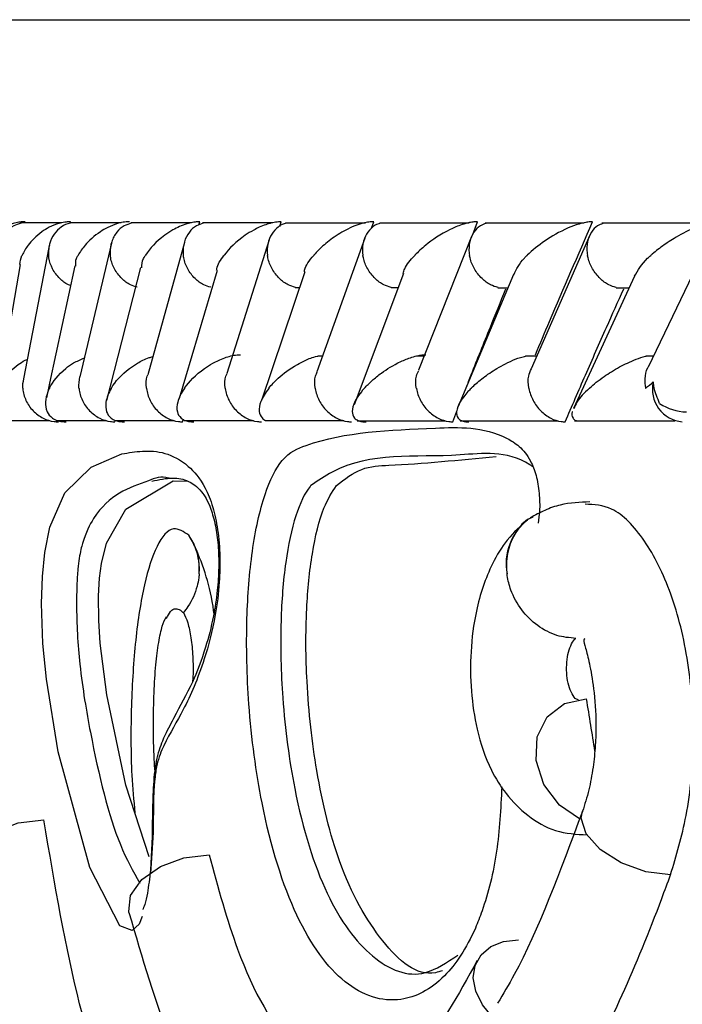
# Model space of a CAD drawing. Header units: millimetres. Extents: x 69 to 135, y 39 to 174.
# Tile 166 of 199: x 101.723 to 102.217, y 122.078 to 122.812. Entities that reach past the tile are written whole.
import ezdxf

# ---------------------------------------------------------------- set-up
doc = ezdxf.new("R2010")
doc.units = ezdxf.units.MM
doc.styles.add('SLDTEXTSTYLE0', font='TXT', dxfattribs={"width": 0.75})
doc.dimstyles.new('SLDDIMSTYLE0', dxfattribs={"dimtxt": 3.5, "dimasz": 3.302, "dimexe": 0, "dimexo": 0.0625, "dimgap": 0.875, "dimtad": 1, "dimdec": 0, "dimlfac": 20, "dimrnd": 1e-09, "dimzin": 12, "dimdsep": 46, "dimtxsty": 'SLDTEXTSTYLE0', "dimsah": 1, "dimcen": 0.09, "dimadec": 0, "dimazin": 3, "dimtfac": 1, "dimtdec": 0, "dimtofl": 0, "dimtmove": 0, "dimatfit": 3, "dimfxl": 0, "dimfrac": 2, "dimtolj": 1, "dimtzin": 12, "dimarcsym": 0})
doc.dimstyles.new('SLDDIMSTYLE1', dxfattribs={"dimtxt": 3.5, "dimasz": 3.302, "dimexe": 0, "dimexo": 0.0625, "dimgap": 0.875, "dimtad": 1, "dimdec": 0, "dimlfac": 20, "dimrnd": 1e-09, "dimzin": 12, "dimdsep": 46, "dimtxsty": 'SLDTEXTSTYLE0', "dimsah": 1, "dimcen": 0.09, "dimadec": 0, "dimazin": 3, "dimtfac": 1, "dimtdec": 0, "dimtmove": 0, "dimatfit": 0, "dimfxl": 0, "dimfrac": 2, "dimtolj": 1, "dimtzin": 12, "dimarcsym": 0})

# ---------------------------------------------------------------- blocks, each defined once
blk = doc.blocks.new('_D')
at = {"color": 7, "linetype": 'Continuous', "lineweight": 18}
for p, q in [((93.48267, 173.87203), (135.27939, 173.87203)), ((134.27939, 105.80017), (134.27939, 173.87203)), ((90.74517, 105.80017), (135.27939, 105.80017))]:
    blk.add_line(p, q, dxfattribs=at)
for points in [[(134.27939, 173.87203), (133.77139, 170.57003), (134.78739, 170.57003)], [(134.27939, 105.80017), (134.78739, 109.10217), (133.77139, 109.10217)]]:
    blk.add_solid(points, dxfattribs=at)
at = {"color": 7, "linetype": 'Continuous', "lineweight": 18, "insert": (129.76766, 135.88041), "char_height": 3.5, "attachment_point": 1, "rotation": 90, "style": 'SLDTEXTSTYLE0'}
blk.add_mtext('1361', dxfattribs=at)
blk = doc.blocks.new('_D_1')
at = {"color": 7, "linetype": 'Continuous', "lineweight": 18}
for p, q in [((92.27317, 128.19217), (124.49051, 128.19217)), ((123.49051, 128.19217), (123.49051, 105.80017)), ((90.74517, 105.80017), (124.49051, 105.80017))]:
    blk.add_line(p, q, dxfattribs=at)
for points in [[(123.49051, 128.19217), (122.98251, 124.89017), (123.99851, 124.89017)], [(123.49051, 105.80017), (123.99851, 109.10217), (122.98251, 109.10217)]]:
    blk.add_solid(points, dxfattribs=at)
at = {"color": 7, "linetype": 'Continuous', "lineweight": 18, "insert": (118.97878, 114.90278), "char_height": 3.5, "attachment_point": 1, "rotation": 90, "style": 'SLDTEXTSTYLE0'}
blk.add_mtext('448', dxfattribs=at)

msp = doc.modelspace()

# ---------------------------------------------------------------- linework, layer by layer
at = {"color": 1, "linetype": 'Continuous', "lineweight": 25}
msp.add_line((101.67112, 122.81225), (110.50458, 122.81225), dxfattribs=at)
at = {"color": 7, "linetype": 'Continuous', "lineweight": 25}
for p, q in [((101.75475, 122.66083), (101.72405, 122.66083)), ((101.79886, 122.66082), (101.76083, 122.66082)), ((101.76092, 122.66054), (101.76113, 122.66163)), ((101.85132, 122.66081), (101.80606, 122.66081)), ((101.85693, 122.65933), (101.85755, 122.66163)), ((101.91205, 122.66078), (101.85962, 122.66078)), ((101.91719, 122.65821), (101.91825, 122.66163)), ((101.98103, 122.66073), (101.92146, 122.66073)), ((101.98557, 122.65687), (101.98724, 122.66163)), ((102.0583, 122.66068), (101.99159, 122.66068)), ((102.06086, 122.65228), (102.06453, 122.66163)), ((102.14397, 122.66062), (102.07008, 122.66062)), ((102.23816, 122.66057), (102.15704, 122.66057)), ((101.90912, 122.64829), (101.87763, 122.5487)), ((101.98037, 122.64948), (101.94482, 122.54987)), ((102.05999, 122.65061), (102.02039, 122.55105)), ((102.14809, 122.6517), (102.10437, 122.55217)), ((102.23919, 122.65289), (102.19153, 122.55341)), ((101.74515, 122.64251), (101.7262, 122.54455)), ((101.74548, 122.64424), (101.74531, 122.64332)), ((101.79166, 122.64577), (101.76827, 122.54611)), ((101.84602, 122.64633), (101.81878, 122.5475)), ((101.72359, 122.62974), (101.70816, 122.54026)), ((101.76442, 122.62889), (101.74567, 122.54134)), ((101.81343, 122.62758), (101.78812, 122.52836)), ((101.87037, 122.62537), (101.84211, 122.52985)), ((101.93575, 122.62423), (101.90354, 122.52851)), ((102.00932, 122.62311), (101.97243, 122.52532)), ((102.09126, 122.6223), (102.05013, 122.524)), ((102.18135, 122.621), (102.13598, 122.52241)), ((101.92871, 122.61259), (101.93183, 122.61259)), ((102.00005, 122.61255), (102.00533, 122.61255)), ((102.07967, 122.61252), (102.08717, 122.61252)), ((102.16766, 122.6125), (102.17744, 122.6125)), ((101.949, 122.56158), (101.94589, 122.56158)), ((102.02455, 122.56152), (102.01888, 122.56152)), ((102.10845, 122.56146), (102.10028, 122.56146)), ((102.19535, 122.5614), (102.19004, 122.5614)), ((101.74567, 122.54134), (101.74335, 122.53047)), ((102.04599, 122.51259), (102.0491, 122.52048)), ((101.71549, 122.51366), (101.74525, 122.51366)), ((101.75053, 122.5136), (101.78764, 122.5136)), ((101.79407, 122.51354), (101.83843, 122.51354)), ((101.79427, 122.51259), (101.79448, 122.51354)), ((101.84475, 122.51259), (101.84537, 122.51488)), ((101.84601, 122.51349), (101.89753, 122.51349)), ((101.90624, 122.51345), (101.9649, 122.51345)), ((101.97473, 122.51342), (102.04052, 122.51342)), ((102.05152, 122.5134), (102.12447, 122.5134)), ((102.13673, 122.5134), (102.21146, 122.5134)), ((101.83782, 122.46859), (101.84865, 122.46834)), ((102.10208, 122.4397), (102.10148, 122.43926)), ((101.84961, 122.42769), (101.84937, 122.42801)), ((101.85338, 122.42129), (101.84961, 122.42769))]:
    msp.add_line(p, q, dxfattribs=at)
at = {"color": 1, "linetype": 'Continuous', "lineweight": 25, "flags": 128}
for points in [[(101.81472, 122.14403), (101.81239, 122.13818), (101.80714, 122.13352), (101.79806, 122.13708), (101.77557, 122.18035), (101.75206, 122.26659), (101.74322, 122.32087), (101.7407, 122.34734), (101.73965, 122.37717), (101.74027, 122.3973), (101.74202, 122.41514), (101.74578, 122.43408), (101.75702, 122.45966), (101.77661, 122.47879), (101.79949, 122.48865), (101.79949, 122.48865)], [(102.20822, 122.17498), (102.18983, 122.17727), (102.17143, 122.18386), (102.15583, 122.19376), (102.14541, 122.20544), (102.14176, 122.21713), (102.14271, 122.22243)]]:
    msp.add_lwpolyline(points, dxfattribs=at)
at = {"color": 7, "linetype": 'Continuous', "lineweight": 25, "flags": 128}
for points in [[(101.81993, 122.1883), (101.80238, 122.24189), (101.78831, 122.30916), (101.78343, 122.34753), (101.78231, 122.36458), (101.78213, 122.38293), (101.7829, 122.39602), (101.78435, 122.40707), (101.78808, 122.42226), (101.80238, 122.44755), (101.83782, 122.46859), (101.83782, 122.46859)], [(102.14031, 122.21667), (102.12541, 122.22696), (102.11386, 122.24233), (102.10809, 122.26016), (102.10897, 122.27782), (102.11635, 122.29271), (102.12915, 122.30262), (102.14547, 122.30608)], [(101.68525, 122.17742), (101.68566, 122.18521), (101.69223, 122.19707), (101.70508, 122.20704), (101.7223, 122.21366), (101.74137, 122.21596)], [(101.80475, 122.14703), (101.8046, 122.14773), (101.80599, 122.15966), (101.81424, 122.17139), (101.82816, 122.18122), (101.84573, 122.18773), (101.86443, 122.18999)], [(102.0757, 122.06888), (102.06805, 122.07821), (102.06313, 122.0882), (102.06128, 122.09817), (102.06262, 122.10745), (102.06706, 122.1154), (102.0743, 122.12149), (102.08384, 122.1253), (102.09506, 122.12659)]]:
    msp.add_lwpolyline(points, dxfattribs=at)
at = {"color": 7, "linetype": 'Continuous', "lineweight": 25}
for centre, radius, start, end in [((102.219, 122.53677), 0.02426, 166.82385, 265.27703), ((102.2209, 122.55723), 0.0373, 236.14041, 268.67702), ((101.81314, 122.40297), 0.04406, 355.07499, 34.13554)]:
    msp.add_arc(centre, radius, start, end, dxfattribs=at)
at = {"color": 1, "linetype": 'Continuous', "lineweight": 25}
msp.add_arc((102.12713, 122.40674), 0.04141, 127.94306, 190.51569, dxfattribs=at)
at = {"color": 7, "linetype": 'Continuous', "lineweight": 25}
msp.add_ellipse((106.24612, 122.25903), major_axis=(-2.26852, 12.71207), ratio=0.312535, start_param=1.511385, end_param=1.514444, dxfattribs=at)
for points, knots in [([(101.72733, 122.66163), (101.72692, 122.66163), (101.72543, 122.66163), (101.72232, 122.66131), (101.71743, 122.66012), (101.70923, 122.65653), (101.70218, 122.65068), (101.69657, 122.64351), (101.6944, 122.63897), (101.6936, 122.63667), (101.69359, 122.63663)], [0, 0, 0, 0, 0.016527, 0.060768, 0.123868, 0.233504, 0.524907, 0.758879, 0.996431, 1, 1, 1, 1]), ([(101.72437, 122.66064), (101.72248, 122.66007), (101.71812, 122.65874), (101.71255, 122.65389), (101.7084, 122.64693), (101.70733, 122.64078), (101.70741, 122.63734), (101.70745, 122.63671), (101.70746, 122.63663)], [0, 0, 0, 0, 0.17741, 0.409142, 0.674968, 0.940997, 0.99226, 1, 1, 1, 1]), ([(101.76113, 122.66163), (101.76004, 122.66161), (101.75863, 122.66158), (101.75574, 122.6612), (101.751, 122.66012), (101.74517, 122.65759), (101.73662, 122.65222), (101.72979, 122.64514), (101.72626, 122.63921), (101.72513, 122.63667), (101.72512, 122.63663)], [0, 0, 0, 0, 0.043996, 0.056542, 0.118218, 0.248586, 0.377915, 0.733933, 0.996421, 1, 1, 1, 1]), ([(101.76119, 122.66059), (101.76054, 122.66049), (101.75739, 122.65998), (101.7526, 122.65672), (101.74748, 122.65092), (101.74496, 122.64386), (101.74473, 122.63883), (101.74491, 122.63671), (101.74492, 122.63663)], [0, 0, 0, 0, 0.059861, 0.287058, 0.525182, 0.799643, 0.992269, 1, 1, 1, 1]), ([(101.80515, 122.66163), (101.80433, 122.66162), (101.80276, 122.6616), (101.79964, 122.66119), (101.79462, 122.65999), (101.78884, 122.65753), (101.77987, 122.65222), (101.77238, 122.64515), (101.76824, 122.6392), (101.76687, 122.63667), (101.76685, 122.63663)], [0, 0, 0, 0, 0.033617, 0.064721, 0.125944, 0.251127, 0.375452, 0.735616, 0.99642, 1, 1, 1, 1]), ([(101.8065, 122.66062), (101.80469, 122.66005), (101.80049, 122.65872), (101.79523, 122.65388), (101.79142, 122.64692), (101.7906, 122.64077), (101.79082, 122.63734), (101.79088, 122.63671), (101.79089, 122.63663)], [0, 0, 0, 0, 0.175544, 0.4076165, 0.6742356, 0.9410909, 0.9922719, 1, 1, 1, 1]), ([(101.85755, 122.66163), (101.85699, 122.66163), (101.85524, 122.66162), (101.85186, 122.66118), (101.84495, 122.65942), (101.8379, 122.65599), (101.82617, 122.64825), (101.82028, 122.64168), (101.81705, 122.63667), (101.81703, 122.63663)], [0, 0, 0, 0, 0.023349, 0.073455, 0.134691, 0.325542, 0.472787, 0.996396, 1, 1, 1, 1]), ([(101.86013, 122.66058), (101.85839, 122.66002), (101.8543, 122.6587), (101.84922, 122.65388), (101.84559, 122.64692), (101.8449, 122.64077), (101.84517, 122.63734), (101.84525, 122.63671), (101.84526, 122.63663)], [0, 0, 0, 0, 0.172942, 0.405681, 0.673206, 0.940954, 0.992251, 1, 1, 1, 1]), ([(101.91825, 122.66163), (101.91795, 122.66163), (101.91692, 122.66164), (101.91445, 122.66146), (101.9107, 122.66077), (101.90441, 122.65886), (101.89774, 122.65568), (101.8858, 122.64819), (101.87935, 122.64169), (101.8756, 122.63667), (101.87558, 122.63663)], [0, 0, 0, 0, 0.013075, 0.044026, 0.100224, 0.166362, 0.329719, 0.473923, 0.996411, 1, 1, 1, 1]), ([(101.92201, 122.66053), (101.92148, 122.66044), (101.91858, 122.65994), (101.91425, 122.6567), (101.90963, 122.65092), (101.90761, 122.64385), (101.90768, 122.63883), (101.90797, 122.63671), (101.90798, 122.63663)], [0, 0, 0, 0, 0.050906, 0.280106, 0.520421, 0.797773, 0.992228, 1, 1, 1, 1]), ([(101.98724, 122.66163), (101.98717, 122.66163), (101.98601, 122.66165), (101.98328, 122.66146), (101.97828, 122.66045), (101.96966, 122.65748), (101.9597, 122.65196), (101.94991, 122.64456), (101.94473, 122.63932), (101.94249, 122.63667), (101.94247, 122.63663)], [0, 0, 0, 0, 0.002835, 0.050981, 0.110339, 0.207818, 0.453179, 0.721651, 0.996409, 1, 1, 1, 1]), ([(101.9922, 122.6605), (101.99174, 122.66042), (101.98897, 122.65992), (101.98482, 122.6567), (101.98039, 122.65092), (101.97854, 122.64385), (101.9787, 122.63883), (101.97903, 122.63671), (101.97904, 122.63663)], [0, 0, 0, 0, 0.045236, 0.275836, 0.517609, 0.796549, 0.99216, 1, 1, 1, 1]), ([(102.06453, 122.66163), (102.06362, 122.66161), (102.06165, 122.66157), (102.05759, 122.66091), (102.05125, 122.65913), (102.03864, 122.65365), (102.0272, 122.64573), (102.02011, 122.63917), (102.01774, 122.63667), (102.01771, 122.63663)], [0, 0, 0, 0, 0.038856, 0.084813, 0.162945, 0.312696, 0.736909, 0.996416, 1, 1, 1, 1]), ([(102.07082, 122.66039), (102.06935, 122.65988), (102.0657, 122.65861), (102.06128, 122.65387), (102.05821, 122.64693), (102.0579, 122.64077), (102.05836, 122.63734), (102.05847, 122.63671), (102.05848, 122.63663)], [0, 0, 0, 0, 0.158875, 0.395679, 0.667652, 0.939837, 0.992106, 1, 1, 1, 1]), ([(102.1502, 122.66163), (102.14958, 122.66162), (102.14795, 122.66161), (102.14442, 122.66113), (102.13862, 122.65969), (102.12718, 122.65526), (102.11378, 122.64726), (102.10518, 122.64029), (102.10141, 122.63667), (102.10137, 122.63663)], [0, 0, 0, 0, 0.027385, 0.072133, 0.14188, 0.269096, 0.620347, 0.996425, 1, 1, 1, 1]), ([(102.10758, 122.56259), (102.11107, 122.57086), (102.12499, 122.60389), (102.1394, 122.63689), (102.1502, 122.66163)], [0, 0, 0, 0, 0.250426, 1, 1, 1, 1]), ([(102.15785, 122.66032), (102.15649, 122.65983), (102.15299, 122.65857), (102.1488, 122.65387), (102.14593, 122.64693), (102.14575, 122.64078), (102.14626, 122.63734), (102.14638, 122.63671), (102.14639, 122.63663)], [0, 0, 0, 0, 0.1536333, 0.3920477, 0.6656027, 0.9393429, 0.9920572, 1, 1, 1, 1]), ([(102.24438, 122.66163), (102.24401, 122.66163), (102.24268, 122.66163), (102.23965, 122.66131), (102.23431, 122.66012), (102.22403, 122.65653), (102.21289, 122.65068), (102.20194, 122.64351), (102.19623, 122.63897), (102.19361, 122.63667), (102.19357, 122.63663)], [0, 0, 0, 0, 0.016523, 0.060766, 0.123872, 0.233499, 0.524909, 0.758895, 0.996433, 1, 1, 1, 1]), ([(101.72353, 122.62974), (101.72381, 122.632), (101.72409, 122.63429), (101.7251, 122.6366), (101.72512, 122.63663)], [0, 0, 0, 0, 0.985245, 1, 1, 1, 1]), ([(101.76125, 122.61408), (101.7607, 122.61426), (101.75763, 122.61527), (101.75265, 122.61947), (101.74742, 122.62632), (101.74542, 122.6325), (101.74498, 122.63593), (101.74493, 122.63655), (101.74492, 122.63663)], [0, 0, 0, 0, 0.057384, 0.322956, 0.627744, 0.932758, 0.991158, 1, 1, 1, 1]), ([(101.76519, 122.62866), (101.76508, 122.63055), (101.76492, 122.63315), (101.76642, 122.63585), (101.76683, 122.6366), (101.76685, 122.63663)], [0, 0, 0, 0, 0.71964, 0.9873356, 1, 1, 1, 1]), ([(101.8109, 122.61287), (101.80919, 122.61338), (101.80492, 122.61466), (101.79884, 122.6194), (101.79357, 122.62635), (101.79146, 122.6325), (101.79096, 122.63593), (101.7909, 122.63655), (101.79089, 122.63663)], [0, 0, 0, 0, 0.159657, 0.396312, 0.668125, 0.940138, 0.992117, 1, 1, 1, 1]), ([(101.81428, 122.62733), (101.81437, 122.62967), (101.81449, 122.63271), (101.81653, 122.63585), (101.817, 122.6366), (101.81703, 122.63663)], [0, 0, 0, 0, 0.762874, 0.989141, 1, 1, 1, 1]), ([(101.86568, 122.6128), (101.86391, 122.61333), (101.8596, 122.61462), (101.85344, 122.6194), (101.8481, 122.62635), (101.84591, 122.6325), (101.84535, 122.63593), (101.84527, 122.63655), (101.84526, 122.63663)], [0, 0, 0, 0, 0.16486, 0.400005, 0.670184, 0.940577, 0.992171, 1, 1, 1, 1]), ([(101.87006, 122.6255), (101.87009, 122.62589), (101.87035, 122.62946), (101.87307, 122.63326), (101.87555, 122.6366), (101.87558, 122.63663)], [0, 0, 0, 0, 0.1058243, 0.990863, 1, 1, 1, 1]), ([(101.92876, 122.61273), (101.92693, 122.61328), (101.9226, 122.61459), (101.91637, 122.6194), (101.91098, 122.62635), (101.9087, 122.6325), (101.90808, 122.63593), (101.90799, 122.63655), (101.90798, 122.63663)], [0, 0, 0, 0, 0.169871, 0.403587, 0.672153, 0.940927, 0.992215, 1, 1, 1, 1]), ([(101.93556, 122.62433), (101.93557, 122.62477), (101.9357, 122.62868), (101.93934, 122.63293), (101.94244, 122.6366), (101.94247, 122.63663)], [0, 0, 0, 0, 0.113352, 0.991742, 1, 1, 1, 1]), ([(102.00009, 122.61268), (101.99823, 122.61324), (101.99389, 122.61456), (101.98763, 122.61939), (101.98219, 122.62635), (101.97983, 122.6325), (101.97915, 122.63593), (101.97905, 122.63655), (101.97904, 122.63663)], [0, 0, 0, 0, 0.173811, 0.406452, 0.67373, 0.941175, 0.992252, 1, 1, 1, 1]), ([(102.00916, 122.62317), (102.00946, 122.62432), (102.01058, 122.62866), (102.01454, 122.63326), (102.01768, 122.6366), (102.01771, 122.63663)], [0, 0, 0, 0, 0.261687, 0.992454, 1, 1, 1, 1]), ([(102.07971, 122.61264), (102.07784, 122.61321), (102.07352, 122.61454), (102.06725, 122.61939), (102.06177, 122.62635), (102.05934, 122.6325), (102.0586, 122.63593), (102.0585, 122.63655), (102.05848, 122.63663)], [0, 0, 0, 0, 0.17644, 0.408424, 0.674761, 0.941288, 0.992279, 1, 1, 1, 1]), ([(102.09154, 122.62222), (102.09345, 122.62632), (102.09566, 122.63105), (102.10063, 122.63592), (102.10134, 122.6366), (102.10137, 122.63663)], [0, 0, 0, 0, 0.859658, 0.992976, 1, 1, 1, 1]), ([(102.1677, 122.61262), (102.16584, 122.61319), (102.16157, 122.61452), (102.15532, 122.61939), (102.14982, 122.62634), (102.14731, 122.63249), (102.14653, 122.63593), (102.14641, 122.63655), (102.14639, 122.63663)], [0, 0, 0, 0, 0.1778796, 0.4095741, 0.6753232, 0.9412608, 0.9922736, 1, 1, 1, 1]), ([(102.18132, 122.62101), (102.18387, 122.62546), (102.1868, 122.63059), (102.1927, 122.63587), (102.19353, 122.6366), (102.19357, 122.63663)], [0, 0, 0, 0, 0.861893, 0.993545, 1, 1, 1, 1]), ([(102.05594, 122.53788), (102.0572, 122.54109), (102.06313, 122.55619), (102.073, 122.58077), (102.08171, 122.60214), (102.08558, 122.61163)], [0, 0, 0, 0, 0.1305483, 0.6137266, 1, 1, 1, 1]), ([(102.12973, 122.51259), (102.13476, 122.52421), (102.14493, 122.54768), (102.15951, 122.58069), (102.16912, 122.60208), (102.17341, 122.61163)], [0, 0, 0, 0, 0.351648, 0.71059, 1, 1, 1, 1]), ([(101.74553, 122.53759), (101.74555, 122.53762), (101.74805, 122.54262), (101.75321, 122.54903), (101.7631, 122.55661), (101.76872, 122.55897), (101.77157, 122.56017)], [0, 0, 0, 0, 0.004321, 0.631847, 0.81306, 1, 1, 1, 1]), ([(101.79163, 122.53759), (101.79165, 122.53762), (101.79459, 122.54257), (101.80014, 122.54907), (101.81124, 122.5565), (101.81707, 122.55964), (101.82164, 122.56096), (101.82256, 122.56122)], [0, 0, 0, 0, 0.004103, 0.594363, 0.762349, 0.951608, 1, 1, 1, 1]), ([(101.84612, 122.53759), (101.84614, 122.53762), (101.84958, 122.54256), (101.85576, 122.549), (101.86735, 122.55646), (101.87396, 122.55968), (101.88045, 122.56171), (101.88449, 122.56246), (101.88693, 122.56259), (101.8877, 122.56259), (101.88776, 122.56259)], [0, 0, 0, 0, 0.0036114, 0.521548, 0.6668563, 0.8334583, 0.900001, 0.9672545, 0.9972791, 1, 1, 1, 1]), ([(101.90896, 122.53759), (101.90899, 122.53762), (101.91097, 122.5401), (101.91665, 122.5461), (101.92581, 122.55317), (101.93637, 122.55855), (101.94177, 122.56086), (101.94554, 122.56162), (101.94586, 122.56168)], [0, 0, 0, 0, 0.003976, 0.288238, 0.700798, 0.82606, 0.985139, 1, 1, 1, 1]), ([(101.98015, 122.53759), (101.98018, 122.53762), (101.98189, 122.53953), (101.98571, 122.54334), (101.994, 122.55003), (102.00359, 122.55606), (102.01393, 122.56038), (102.01994, 122.56198), (102.02361, 122.56253), (102.02533, 122.56257), (102.02598, 122.56259)], [0, 0, 0, 0, 0.003582, 0.200884, 0.400162, 0.714605, 0.852529, 0.926529, 0.972011, 1, 1, 1, 1]), ([(102.05971, 122.53759), (102.05975, 122.53762), (102.06207, 122.53995), (102.06733, 122.54462), (102.07725, 122.55168), (102.08771, 122.55726), (102.09616, 122.56064), (102.09963, 122.5614), (102.10026, 122.56153)], [0, 0, 0, 0, 0.004001, 0.273147, 0.547817, 0.839258, 0.971117, 1, 1, 1, 1]), ([(102.14775, 122.53759), (102.14779, 122.53762), (102.15098, 122.54054), (102.15772, 122.5459), (102.16929, 122.55323), (102.17996, 122.55825), (102.18722, 122.56094), (102.18987, 122.56147), (102.19001, 122.5615)], [0, 0, 0, 0, 0.00401, 0.344072, 0.63157, 0.878039, 0.993517, 1, 1, 1, 1]), ([(101.70795, 122.53759), (101.70796, 122.53763), (101.70897, 122.54012), (101.71214, 122.54612), (101.71914, 122.55306), (101.72565, 122.55774), (101.72851, 122.55887), (101.72901, 122.55907)], [0, 0, 0, 0, 0.004585, 0.337832, 0.803613, 0.965208, 1, 1, 1, 1]), ([(102.10266, 122.53759), (102.10265, 122.53767), (102.1021, 122.54073), (102.10183, 122.54605), (102.10379, 122.55032), (102.1046, 122.55208)], [0, 0, 0, 0, 0.015858, 0.594045, 1, 1, 1, 1]), ([(102.19163, 122.55335), (102.19143, 122.55308), (102.18971, 122.55075), (102.18893, 122.54527), (102.18909, 122.54002), (102.18959, 122.53767), (102.18961, 122.53759)], [0, 0, 0, 0, 0.0662332, 0.5777249, 0.9854696, 1, 1, 1, 1]), ([(101.76752, 122.53759), (101.76752, 122.53767), (101.76725, 122.54055), (101.76776, 122.54337), (101.76826, 122.54611)], [0, 0, 0, 0, 0.02833, 1, 1, 1, 1]), ([(101.81783, 122.53759), (101.81782, 122.53767), (101.81748, 122.54073), (101.81726, 122.54435), (101.8187, 122.5472), (101.81883, 122.54748)], [0, 0, 0, 0, 0.024135, 0.905021, 1, 1, 1, 1]), ([(101.8765, 122.53759), (101.87649, 122.53767), (101.8761, 122.54073), (101.87589, 122.54477), (101.8775, 122.54797), (101.87783, 122.54862)], [0, 0, 0, 0, 0.021359, 0.801295, 1, 1, 1, 1]), ([(101.94351, 122.53759), (101.9435, 122.53767), (101.94306, 122.54073), (101.94284, 122.54519), (101.94459, 122.54874), (101.94509, 122.54976)], [0, 0, 0, 0, 0.019162, 0.718969, 1, 1, 1, 1]), ([(102.01888, 122.53759), (102.01886, 122.53767), (102.01837, 122.54073), (102.01813, 122.54563), (102.02001, 122.54954), (102.02067, 122.55094)], [0, 0, 0, 0, 0.01733, 0.649715, 1, 1, 1, 1]), ([(101.72567, 122.53759), (101.72566, 122.53767), (101.72549, 122.54002), (101.72595, 122.54231), (101.7264, 122.54452)], [0, 0, 0, 0, 0.034919, 1, 1, 1, 1]), ([(101.72567, 122.53759), (101.72567, 122.53751), (101.72592, 122.53445), (101.72753, 122.52836), (101.73285, 122.52053), (101.74034, 122.515), (101.74721, 122.51279), (101.7511, 122.51263), (101.75218, 122.51259)], [0, 0, 0, 0, 0.006537, 0.244292, 0.482393, 0.709834, 0.919151, 1, 1, 1, 1]), ([(101.74553, 122.53759), (101.74552, 122.53756), (101.74509, 122.5367), (101.74251, 122.53079), (101.7414, 122.52305), (101.74635, 122.51599), (101.75072, 122.51363), (101.75445, 122.51269), (101.75691, 122.51262), (101.75801, 122.51259)], [0, 0, 0, 0, 0.003583, 0.090157, 0.620259, 0.806637, 0.897576, 0.954139, 1, 1, 1, 1]), ([(101.76752, 122.53759), (101.76753, 122.53751), (101.76783, 122.53444), (101.76955, 122.52836), (101.77497, 122.52052), (101.7825, 122.515), (101.78935, 122.51279), (101.7932, 122.51263), (101.79427, 122.51259)], [0, 0, 0, 0, 0.006509, 0.244434, 0.482698, 0.710234, 0.919493, 1, 1, 1, 1]), ([(101.79163, 122.53759), (101.79161, 122.53756), (101.78954, 122.5341), (101.78717, 122.52812), (101.78738, 122.52065), (101.79018, 122.51596), (101.79426, 122.51362), (101.79784, 122.51269), (101.80026, 122.51262), (101.80134, 122.51259)], [0, 0, 0, 0, 0.003579, 0.362681, 0.622388, 0.807418, 0.898035, 0.954549, 1, 1, 1, 1]), ([(101.81783, 122.53759), (101.81784, 122.53751), (101.81819, 122.53444), (101.82, 122.52836), (101.82552, 122.52052), (101.83307, 122.51499), (101.83988, 122.51279), (101.84369, 122.51263), (101.84475, 122.51259)], [0, 0, 0, 0, 0.006519, 0.244542, 0.482904, 0.710486, 0.91972, 1, 1, 1, 1]), ([(101.84612, 122.53759), (101.8461, 122.53756), (101.84487, 122.53579), (101.84281, 122.5323), (101.84056, 122.52642), (101.84012, 122.52062), (101.8424, 122.51595), (101.84617, 122.51361), (101.84961, 122.51269), (101.85199, 122.51262), (101.85305, 122.51259)], [0, 0, 0, 0, 0.0035832, 0.1847868, 0.3645819, 0.6232242, 0.8077263, 0.8982081, 0.9547301, 1, 1, 1, 1]), ([(101.8765, 122.53759), (101.87651, 122.53751), (101.87693, 122.53444), (101.87882, 122.52836), (101.88442, 122.52052), (101.89198, 122.51499), (101.89874, 122.51279), (101.9025, 122.51263), (101.90354, 122.51259)], [0, 0, 0, 0, 0.006501, 0.244573, 0.482981, 0.710585, 0.919803, 1, 1, 1, 1]), ([(101.90896, 122.53759), (101.90894, 122.53756), (101.90628, 122.5342), (101.90276, 122.52835), (101.90107, 122.52082), (101.90306, 122.51618), (101.90553, 122.51391), (101.90722, 122.51349), (101.90731, 122.51347)], [0, 0, 0, 0, 0.003961, 0.387869, 0.68176, 0.891914, 0.994293, 1, 1, 1, 1]), ([(101.94351, 122.53759), (101.94352, 122.53751), (101.94399, 122.53445), (101.94598, 122.52836), (101.95163, 122.52052), (101.95919, 122.51499), (101.96589, 122.51279), (101.96959, 122.51263), (101.97062, 122.51259)], [0, 0, 0, 0, 0.006525, 0.244558, 0.482944, 0.710543, 0.919769, 1, 1, 1, 1]), ([(101.98015, 122.53759), (101.98012, 122.53756), (101.97942, 122.53678), (101.97447, 122.5309), (101.97011, 122.52318), (101.97175, 122.51605), (101.97488, 122.51364), (101.97805, 122.51272), (101.98031, 122.51258), (101.98139, 122.51259), (101.9814, 122.51259)], [0, 0, 0, 0, 0.0036, 0.081498, 0.615832, 0.804439, 0.896385, 0.953456, 0.999519, 1, 1, 1, 1]), ([(102.01888, 122.53759), (102.01889, 122.53751), (102.01941, 122.53445), (102.02148, 122.52836), (102.02719, 122.52052), (102.03471, 122.515), (102.04134, 122.51279), (102.04498, 122.51263), (102.04599, 122.51259)], [0, 0, 0, 0, 0.006521, 0.244473, 0.482765, 0.71033, 0.919578, 1, 1, 1, 1]), ([(102.05971, 122.53759), (102.05968, 122.53756), (102.05885, 122.53671), (102.05332, 122.53083), (102.04818, 122.52308), (102.049, 122.51601), (102.05183, 122.51362), (102.05477, 122.51271), (102.05709, 122.51259), (102.05807, 122.51259), (102.05807, 122.51259)], [0, 0, 0, 0, 0.003573, 0.08779, 0.619042, 0.806034, 0.89726, 0.953966, 0.999883, 1, 1, 1, 1]), ([(102.10266, 122.53759), (102.10268, 122.53751), (102.10324, 122.53445), (102.10539, 122.52836), (102.11114, 122.52053), (102.11861, 122.515), (102.12516, 122.51279), (102.12873, 122.51263), (102.12973, 122.51259)], [0, 0, 0, 0, 0.006534, 0.244338, 0.482481, 0.709964, 0.919274, 1, 1, 1, 1]), ([(102.14775, 122.53759), (102.14771, 122.53756), (102.14397, 122.53413), (102.13886, 122.52892), (102.13683, 122.524), (102.13614, 122.52234)], [0, 0, 0, 0, 0.006632, 0.665455, 1, 1, 1, 1]), ([(102.18961, 122.53759), (102.18965, 122.53762), (102.19147, 122.53907), (102.19345, 122.5407), (102.19538, 122.5423)], [0, 0, 0, 0, 0.021697, 1, 1, 1, 1]), ([(102.20011, 122.52626), (102.19851, 122.53011), (102.19635, 122.53527), (102.19558, 122.54087), (102.19538, 122.5423)], [0, 0, 0, 0, 0.746125, 1, 1, 1, 1]), ([(102.13508, 122.52013), (102.13507, 122.52011), (102.13425, 122.51836), (102.13505, 122.51611), (102.13654, 122.51387), (102.13801, 122.51345), (102.13811, 122.51342)], [0, 0, 0, 0, 0.006408, 0.659026, 0.97702, 1, 1, 1, 1]), ([(102.10546, 122.47928), (102.10478, 122.47972), (102.08624, 122.4918), (102.03279, 122.48339), (101.97901, 122.49126), (101.94549, 122.46864), (101.9402, 122.46507)], [0, 0, 0, 0, 0.010904, 0.298769, 0.889269, 1, 1, 1, 1]), ([(101.95926, 122.46512), (101.96548, 122.46987), (101.97801, 122.47941), (102.01592, 122.48067), (102.05091, 122.48411), (102.07834, 122.4868)], [0, 0, 0, 0, 0.175886, 0.354135, 1, 1, 1, 1]), ([(101.83537, 122.4703), (101.83499, 122.47043), (101.82923, 122.47242), (101.82409, 122.47049), (101.8193, 122.46869)], [0, 0, 0, 0, 0.06603, 1, 1, 1, 1]), ([(101.82171, 122.46838), (101.82708, 122.4695), (101.8371, 122.47161), (101.8483, 122.4693), (101.85729, 122.46347), (101.86465, 122.45214), (101.86921, 122.43647), (101.87139, 122.42087), (101.87191, 122.40374), (101.87067, 122.38529), (101.86738, 122.3645), (101.8611, 122.34079), (101.85098, 122.31438), (101.84276, 122.30118), (101.8373, 122.2901), (101.83696, 122.2894)], [0, 0, 0, 0, 0.17653, 0.32946, 0.450855, 0.525624, 0.564379, 0.597022, 0.631215, 0.666744, 0.710974, 0.776448, 0.868819, 0.99177, 1, 1, 1, 1]), ([(101.9402, 122.46507), (101.94003, 122.46486), (101.93587, 122.45977), (101.92825, 122.44383), (101.92067, 122.40804), (101.91708, 122.36022), (101.9187, 122.30076), (101.92866, 122.2265), (101.951, 122.15534), (101.9851, 122.10997), (102.01983, 122.09512), (102.04167, 122.10971), (102.04974, 122.11511)], [0, 0, 0, 0, 0.002584, 0.063768, 0.129229, 0.198851, 0.287765, 0.40098, 0.567861, 0.735984, 0.90238, 1, 1, 1, 1]), ([(102.03839, 122.10354), (102.0366, 122.10296), (102.02071, 122.09783), (101.99263, 122.12215), (101.96234, 122.17471), (101.94424, 122.24634), (101.93667, 122.31314), (101.9362, 122.37004), (101.94066, 122.4154), (101.94858, 122.4484), (101.95603, 122.46007), (101.95926, 122.46512)], [0, 0, 0, 0, 0.024953, 0.222103, 0.419679, 0.570184, 0.693698, 0.78904, 0.865054, 0.941524, 1, 1, 1, 1]), ([(102.14809, 122.4529), (102.14075, 122.45261), (102.12961, 122.45217), (102.11485, 122.44711), (102.10734, 122.44293), (102.10369, 122.4409)], [0, 0, 0, 0, 0.4972959, 0.7556483, 1, 1, 1, 1]), ([(102.20822, 122.17498), (102.21253, 122.18925), (102.22178, 122.21992), (102.22664, 122.27594), (102.22261, 122.33397), (102.20962, 122.38628), (102.18947, 122.42616), (102.16657, 122.45011), (102.15122, 122.45084), (102.14457, 122.45116)], [0, 0, 0, 0, 0.131223, 0.2818464, 0.4318506, 0.5816924, 0.7323468, 0.8842174, 1, 1, 1, 1]), ([(102.10168, 122.43941), (102.09648, 122.43481), (102.08667, 122.42613), (102.07283, 122.4034), (102.06309, 122.37464), (102.05895, 122.342), (102.05925, 122.31175), (102.06363, 122.28181), (102.07217, 122.25596), (102.08583, 122.23404), (102.10213, 122.21789), (102.12289, 122.20609), (102.13815, 122.20523), (102.14607, 122.20478)], [0, 0, 0, 0, 0.085041, 0.1602582, 0.2836914, 0.3806199, 0.4721987, 0.5639869, 0.6687096, 0.7370133, 0.8161432, 0.9045376, 1, 1, 1, 1]), ([(102.10578, 122.44165), (102.10495, 122.44131), (102.09958, 122.43918), (102.0925, 122.43047), (102.08631, 122.41666), (102.08568, 122.40537), (102.08637, 122.39959), (102.08642, 122.39918)], [0, 0, 0, 0, 0.0566161, 0.3633262, 0.6701085, 0.9769035, 1, 1, 1, 1]), ([(101.84937, 122.42801), (101.84552, 122.43064), (101.83725, 122.43627), (101.82552, 122.42277), (101.81583, 122.39317), (101.8092, 122.35117), (101.80609, 122.30135), (101.806, 122.2554), (101.80832, 122.23034), (101.80918, 122.22112)], [0, 0, 0, 0, 0.141481, 0.303976, 0.455421, 0.607721, 0.758555, 0.911247, 1, 1, 1, 1]), ([(101.85704, 122.39919), (101.85707, 122.39958), (101.85715, 122.40086), (101.85725, 122.4075), (101.85559, 122.41741), (101.85116, 122.42498), (101.84937, 122.42801)], [0, 0, 0, 0, 0.037748, 0.124609, 0.648401, 1, 1, 1, 1]), ([(101.86802, 122.37006), (101.86796, 122.37065), (101.86692, 122.38053), (101.86257, 122.39869), (101.85706, 122.41226), (101.85421, 122.41926)], [0, 0, 0, 0, 0.029734, 0.499085, 1, 1, 1, 1]), ([(101.85704, 122.39919), (101.85701, 122.39879), (101.85694, 122.39785), (101.85659, 122.39478), (101.85501, 122.38679), (101.85105, 122.37778), (101.84646, 122.37187), (101.84531, 122.37037)], [0, 0, 0, 0, 0.039003, 0.090846, 0.298658, 0.822548, 1, 1, 1, 1]), ([(102.1376, 122.35118), (102.13292, 122.35162), (102.12312, 122.35254), (102.10884, 122.36013), (102.09673, 122.37197), (102.08943, 122.38538), (102.087, 122.39477), (102.08647, 122.39879), (102.08642, 122.39918)], [0, 0, 0, 0, 0.196371, 0.410372, 0.624854, 0.839695, 0.984373, 1, 1, 1, 1]), ([(101.83269, 122.36595), (101.83371, 122.36792), (101.83689, 122.3741), (101.84142, 122.37366), (101.84458, 122.37099), (101.84531, 122.37037)], [0, 0, 0, 0, 0.264483, 0.830768, 1, 1, 1, 1]), ([(101.84531, 122.37037), (101.84644, 122.36816), (101.84867, 122.3638), (101.85113, 122.35188), (101.85243, 122.33792), (101.85273, 122.32616), (101.85221, 122.32012), (101.8521, 122.31876)], [0, 0, 0, 0, 0.239049, 0.471886, 0.702457, 0.93307, 1, 1, 1, 1]), ([(101.82423, 122.252), (101.82401, 122.25502), (101.82319, 122.26641), (101.82287, 122.28671), (101.8233, 122.31068), (101.82466, 122.33182), (101.82681, 122.34858), (101.82951, 122.36116), (101.83162, 122.36541), (101.83266, 122.3675)], [0, 0, 0, 0, 0.060279, 0.227634, 0.391734, 0.550695, 0.703757, 0.854332, 1, 1, 1, 1]), ([(102.13964, 122.30534), (102.13914, 122.30546), (102.13738, 122.3059), (102.13474, 122.30955), (102.13223, 122.31572), (102.13084, 122.32344), (102.13066, 122.33159), (102.13167, 122.33939), (102.13375, 122.346), (102.13596, 122.34961), (102.13733, 122.35091), (102.1376, 122.35118)], [0, 0, 0, 0, 0.05466, 0.191518, 0.324779, 0.454972, 0.582793, 0.709826, 0.837602, 0.967528, 1, 1, 1, 1]), ([(102.14428, 122.35094), (102.14398, 122.35073), (102.14313, 122.35013), (102.14496, 122.34413), (102.1479, 122.33284), (102.15133, 122.31348), (102.15293, 122.29148), (102.15236, 122.2712), (102.15063, 122.25468), (102.14755, 122.23773), (102.14432, 122.22753), (102.14267, 122.22231)], [0, 0, 0, 0, 0.0605615, 0.174887, 0.3042909, 0.4481672, 0.6126863, 0.7008431, 0.7950237, 0.8950461, 1, 1, 1, 1]), ([(101.83696, 122.2894), (101.83454, 122.28502), (101.83041, 122.27754), (101.82448, 122.26023), (101.82259, 122.23985), (101.8221, 122.21236), (101.82169, 122.18486), (101.81889, 122.16232), (101.8167, 122.1529), (101.81493, 122.14899), (101.81507, 122.14919), (101.81511, 122.14926)], [0, 0, 0, 0, 0.159313, 0.272152, 0.390485, 0.507044, 0.731168, 0.841698, 0.914854, 0.974407, 1, 1, 1, 1]), ([(102.14264, 122.22224), (102.12606, 122.17781), (102.10566, 122.12313), (102.08358, 122.08618), (102.07945, 122.07926)], [0, 0, 0, 0, 0.8125776, 1, 1, 1, 1]), ([(101.90946, 121.89828), (101.90668, 121.89766), (101.88872, 121.89365), (101.85936, 121.90814), (101.82283, 121.94239), (101.79228, 121.99999), (101.76334, 122.08573), (101.74949, 122.16783), (101.74137, 122.21596)], [0, 0, 0, 0, 0.0326993, 0.2112823, 0.389877, 0.568452, 0.7470244, 1, 1, 1, 1]), ([(101.86443, 122.18999), (101.87114, 122.16553), (101.88809, 122.10377), (101.92644, 122.03631), (101.96242, 122.02661), (101.98033, 122.02178)], [0, 0, 0, 0, 0.247644, 0.625545, 1, 1, 1, 1]), ([(101.68524, 122.17744), (101.69059, 122.14243), (101.70053, 122.07743), (101.71948, 122.00116), (101.73858, 121.94506), (101.7573, 121.90428), (101.77912, 121.86779), (101.81166, 121.8307), (101.85517, 121.80174), (101.88844, 121.79995), (101.9046, 121.79908)], [0, 0, 0, 0, 0.163803, 0.304172, 0.421614, 0.516964, 0.601946, 0.715793, 0.861955, 1, 1, 1, 1]), ([(101.90459, 121.79903), (101.90876, 121.79819), (101.9287, 121.79417), (101.96945, 121.81254), (102.02496, 121.85394), (102.08329, 121.92279), (102.14411, 122.02133), (102.18543, 122.11272), (102.20606, 122.16908), (102.20822, 122.17498)], [0, 0, 0, 0, 0.046093, 0.220929, 0.39574, 0.570562, 0.759198, 0.974812, 1, 1, 1, 1]), ([(101.80475, 122.14701), (101.81454, 122.11303), (101.83426, 122.04457), (101.87992, 121.97302), (101.92769, 121.92958), (101.96125, 121.92572), (101.97629, 121.92398)], [0, 0, 0, 0, 0.258371, 0.520461, 0.785081, 1, 1, 1, 1]), ([(102.06425, 122.11124), (102.05003, 122.08544), (102.022, 122.0346), (101.99382, 122.02581), (101.97995, 122.02148)], [0, 0, 0, 0, 0.507493, 1, 1, 1, 1])]:
    msp.add_open_spline(points, degree=3, knots=knots, dxfattribs=at)
at = {"color": 1, "linetype": 'Continuous', "lineweight": 25}
for points, knots in [([(102.08255, 122.24061), (102.0817, 122.22429), (102.07994, 122.1907), (102.07108, 122.15607), (102.05825, 122.12308), (102.03797, 122.09331), (102.00354, 122.07659), (101.96465, 122.08957), (101.92827, 122.13903), (101.90426, 122.21518), (101.89336, 122.29608), (101.89159, 122.3622), (101.89582, 122.41744), (101.90503, 122.45969), (101.91927, 122.48811), (101.95987, 122.50511), (102.01422, 122.50701), (102.07156, 122.50955), (102.09567, 122.4949), (102.10327, 122.48585), (102.10835, 122.47309), (102.1106, 122.45981), (102.111, 122.44721), (102.10999, 122.44005), (102.10958, 122.43715)], [0, 0, 0, 0, 0.0334308, 0.0687745, 0.0808477, 0.1270637, 0.185904, 0.2643702, 0.3436086, 0.422989, 0.4775715, 0.5213413, 0.5566269, 0.5921573, 0.6244031, 0.6618405, 0.8434646, 0.9343033, 0.949594, 0.9649955, 0.9748106, 0.984658, 0.9937773, 1, 1, 1, 1]), ([(101.79949, 122.48865), (101.80454, 122.48952), (101.81999, 122.49216), (101.84143, 122.48882), (101.85978, 122.4684), (101.86721, 122.45054), (101.87118, 122.43262), (101.87282, 122.41279), (101.87226, 122.39051), (101.86865, 122.36298), (101.85951, 122.32883), (101.84581, 122.29777), (101.83347, 122.27767), (101.82599, 122.26092), (101.82268, 122.23805), (101.82334, 122.20902), (101.82159, 122.18614), (101.82083, 122.17621)], [0, 0, 0, 0, 0.1003065, 0.3067611, 0.381878, 0.4208493, 0.4536624, 0.4866054, 0.5160417, 0.558023, 0.627097, 0.7337028, 0.8295267, 0.8685242, 0.8869376, 0.9508936, 1, 1, 1, 1]), ([(101.8193, 122.46869), (101.81193, 122.46611), (101.79713, 122.46092), (101.78097, 122.44655), (101.77202, 122.42927), (101.76838, 122.4153), (101.76678, 122.4056), (101.76589, 122.391), (101.76559, 122.37394), (101.76618, 122.3532), (101.76918, 122.31936), (101.77882, 122.26304), (101.79321, 122.20386), (101.80783, 122.17769), (101.81279, 122.16881)], [0, 0, 0, 0, 0.1531857, 0.3077808, 0.3875234, 0.4011592, 0.4358719, 0.4581036, 0.4798544, 0.5158513, 0.5565113, 0.6637536, 0.885958, 1, 1, 1, 1])]:
    msp.add_open_spline(points, degree=3, knots=knots, dxfattribs=at)

# ---------------------------------------------------------------- dimensions: what is measured, and where the dimension line sits
at = {"color": 7, "linetype": 'Continuous', "lineweight": 18}
for base, p1, p2, dimstyle, picture, middle in [((134.27939, 173.87203), (89.74517, 105.80017), (92.48267, 173.87203), 'SLDDIMSTYLE0', '_D', (134.27939, 141.05263)), ((123.49051, 105.80017), (91.27317, 128.19217), (89.74517, 105.80017), 'SLDDIMSTYLE1', '_D_1', (123.49051, 118.78194))]:
    dim = msp.add_linear_dim(base=base, p1=p1, p2=p2, angle=90, dimstyle=dimstyle, dxfattribs=at)
    dim.commit()
    dim.dimension.update_dxf_attribs({"geometry": picture, "text_midpoint": middle, "dimtype": 160})

doc.saveas('drawing.dxf')
